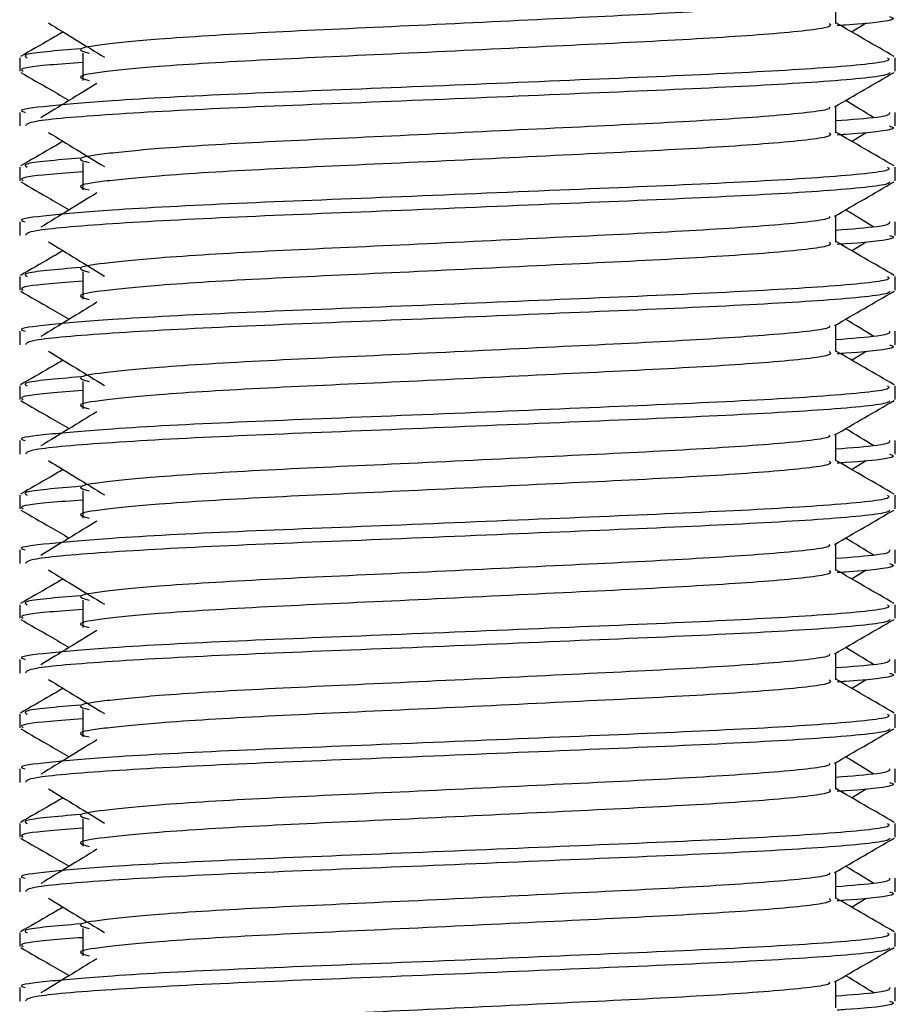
# Model space of a CAD drawing. Header units: millimetres. Extents: x 0 to 420, y 0 to 297.
# Tile 39 of 64: x 282.88 to 285.17, y 156.76 to 159.34. Entities that reach past the tile are written whole.
import ezdxf

# ---------------------------------------------------------------- set-up
doc = ezdxf.new("R2010")
doc.units = ezdxf.units.MM

msp = doc.modelspace()

# ---------------------------------------------------------------- linework, layer by layer
at = {"color": 7, "linetype": 'Continuous', "lineweight": 25}
for p, q in [((285.0165, 159.3259), (285.0165, 159.3956)), ((285.0578, 159.3035), (285.096, 159.3269)), ((282.883, 159.2361), (282.883, 159.2005)), ((283.0477, 159.248), (283.0477, 159.1765)), ((285.1713, 159.2005), (285.1713, 159.2361)), ((285.0165, 159.0398), (285.0165, 159.1096)), ((282.883, 159.0932), (282.883, 159.0575)), ((285.1713, 159.0575), (285.1713, 159.0932)), ((285.0578, 159.0174), (285.096, 159.0409)), ((282.883, 158.9501), (282.883, 158.9144)), ((283.0477, 158.9619), (283.0477, 158.8904)), ((285.1713, 158.9144), (285.1713, 158.9501)), ((285.0165, 158.7538), (285.0165, 158.8235)), ((282.883, 158.8071), (282.883, 158.7715)), ((285.1713, 158.7715), (285.1713, 158.8071)), ((285.0578, 158.7314), (285.096, 158.7548)), ((282.883, 158.6641), (282.883, 158.6284)), ((283.0477, 158.6759), (283.0477, 158.6044)), ((285.1713, 158.6284), (285.1713, 158.6641)), ((285.0165, 158.4677), (285.0165, 158.5375)), ((282.883, 158.5211), (282.883, 158.4854)), ((285.1713, 158.4854), (285.1713, 158.5211)), ((285.0578, 158.4453), (285.096, 158.4688)), ((282.883, 158.378), (282.883, 158.3424)), ((283.0477, 158.3898), (283.0477, 158.3183)), ((285.1713, 158.3424), (285.1713, 158.378)), ((285.0165, 158.1817), (285.0165, 158.2514)), ((282.883, 158.235), (282.883, 158.1994)), ((285.1713, 158.1994), (285.1713, 158.235)), ((285.0578, 158.1593), (285.096, 158.1827)), ((283.0477, 158.1038), (283.0477, 158.0323)), ((282.883, 158.092), (282.883, 158.0563)), ((285.1713, 158.0563), (285.1713, 158.092)), ((285.0165, 157.8956), (285.0165, 157.9654)), ((282.883, 157.949), (282.883, 157.9133)), ((285.1713, 157.9133), (285.1713, 157.949)), ((285.0578, 157.8732), (285.096, 157.8967)), ((283.0477, 157.8178), (283.0477, 157.7463)), ((282.883, 157.8059), (282.883, 157.7703)), ((285.1713, 157.7703), (285.1713, 157.8059)), ((282.883, 157.663), (282.883, 157.6273)), ((285.0165, 157.6096), (285.0165, 157.6793)), ((285.1713, 157.6273), (285.1713, 157.663)), ((285.0578, 157.5872), (285.096, 157.6107)), ((283.0477, 157.5317), (283.0477, 157.4602)), ((282.883, 157.5199), (282.883, 157.4842)), ((285.1713, 157.4842), (285.1713, 157.5199)), ((282.883, 157.3769), (282.883, 157.3413)), ((285.0165, 157.3236), (285.0165, 157.3933)), ((285.1713, 157.3413), (285.1713, 157.3769)), ((285.0578, 157.3012), (285.096, 157.3246)), ((283.0477, 157.2457), (283.0477, 157.1742)), ((282.883, 157.2338), (282.883, 157.1982)), ((285.1713, 157.1982), (285.1713, 157.2338)), ((282.883, 157.0909), (282.883, 157.0552)), ((285.0165, 157.0375), (285.0165, 157.1073)), ((285.1713, 157.0552), (285.1713, 157.0909)), ((285.0578, 157.0151), (285.096, 157.0386)), ((282.883, 156.9478), (282.883, 156.9121)), ((283.0477, 156.9596), (283.0477, 156.8881)), ((285.1713, 156.9121), (285.1713, 156.9478)), ((285.0165, 156.7515), (285.0165, 156.8212)), ((282.883, 156.8048), (282.883, 156.7692)), ((285.1713, 156.7692), (285.1713, 156.8048))]:
    msp.add_line(p, q, dxfattribs=at)
for points, knots in [([(284.999, 159.3936), (285.0001, 159.392), (285.0054, 159.3848), (284.8707, 159.3701), (284.6121, 159.3534), (284.2604, 159.3367), (283.8786, 159.3179), (283.517, 159.302), (283.2498, 159.2858), (283.0958, 159.2703), (283.0239, 159.2589), (283.0519, 159.2511), (283.0644, 159.2477)], [0, 0, 0, 0, 0.035107, 0.156135, 0.273953, 0.391653, 0.512699, 0.629093, 0.748412, 0.840135, 0.92875, 1, 1, 1, 1]), ([(285.1565, 159.3436), (285.1607, 159.3422), (285.1821, 159.3354), (285.127, 159.3268), (285.0271, 159.3204), (285.0196, 159.32)], [0, 0, 0, 0, 0.18373, 0.938556, 1, 1, 1, 1]), ([(282.9966, 159.3035), (282.9853, 159.2969), (282.9482, 159.2754), (282.911, 159.254), (282.8852, 159.239)], [0, 0, 0, 0, 0.303338, 1, 1, 1, 1]), ([(282.9583, 159.3269), (282.9827, 159.312), (283.0314, 159.2821), (283.0801, 159.2523), (283.1044, 159.2373)], [0, 0, 0, 0, 0.5000113, 1, 1, 1, 1]), ([(284.9994, 159.3256), (285.0025, 159.3229), (285.0119, 159.3146), (284.8727, 159.2986), (284.6116, 159.2819), (284.2606, 159.2652), (283.8786, 159.2464), (283.517, 159.2305), (283.2498, 159.2143), (283.0958, 159.1988), (283.0239, 159.1874), (283.0519, 159.1796), (283.0644, 159.1762)], [0, 0, 0, 0, 0.059132, 0.177163, 0.292064, 0.406849, 0.524898, 0.638409, 0.754774, 0.844226, 0.930647, 1, 1, 1, 1]), ([(285.1692, 159.239), (285.1433, 159.254), (285.0924, 159.2834), (285.0415, 159.3129), (285.0165, 159.3273)], [0, 0, 0, 0, 0.5083681, 1, 1, 1, 1]), ([(283.0413, 159.2596), (282.9794, 159.2543), (282.8843, 159.2462), (282.898, 159.2387), (282.9028, 159.2361)], [0, 0, 0, 0, 0.651043, 1, 1, 1, 1]), ([(285.1515, 159.2361), (285.1551, 159.2334), (285.1658, 159.2251), (285.0049, 159.2092), (284.703, 159.1925), (284.2971, 159.1758), (283.8552, 159.157), (283.4375, 159.1411), (283.127, 159.1249), (282.9531, 159.1094), (282.8736, 159.1), (282.8928, 159.0945), (282.8973, 159.0932)], [0, 0, 0, 0, 0.061077, 0.184512, 0.304677, 0.424721, 0.548174, 0.666888, 0.788581, 0.882129, 0.97251, 1, 1, 1, 1]), ([(283.0477, 159.2236), (283.0173, 159.2214), (282.9238, 159.2145), (282.8792, 159.2073), (282.89, 159.2018), (282.8925, 159.2005)], [0, 0, 0, 0, 0.270543, 0.831179, 1, 1, 1, 1]), ([(282.8857, 159.1976), (282.9116, 159.1826), (282.9538, 159.1582), (282.996, 159.1338), (283.0123, 159.1243)], [0, 0, 0, 0, 0.61317, 1, 1, 1, 1]), ([(285.1577, 159.1974), (285.1568, 159.1956), (285.1531, 159.1882), (285.0053, 159.1734), (284.7029, 159.1567), (284.2971, 159.1401), (283.8556, 159.1212), (283.436, 159.1054), (283.1057, 159.0877), (282.9067, 159.0708), (282.9004, 159.0614), (282.8978, 159.0575)], [0, 0, 0, 0, 0.039912, 0.166158, 0.289058, 0.411836, 0.5381, 0.659517, 0.783982, 0.909693, 1, 1, 1, 1]), ([(285.0134, 159.1078), (285.0393, 159.1227), (285.091, 159.1527), (285.1427, 159.1826), (285.1686, 159.1976)], [0, 0, 0, 0, 0.4999356, 1, 1, 1, 1]), ([(283.0847, 159.1687), (283.0603, 159.1537), (283.0115, 159.1239), (282.9629, 159.094), (282.9385, 159.0791)], [0, 0, 0, 0, 0.49999, 1, 1, 1, 1]), ([(285.1158, 159.0791), (285.0915, 159.094), (285.0669, 159.1091), (285.0423, 159.1242), (285.042, 159.1243)], [0, 0, 0, 0, 0.989832, 1, 1, 1, 1]), ([(284.999, 159.1075), (285.0001, 159.1059), (285.0054, 159.0987), (284.8707, 159.084), (284.6121, 159.0674), (284.2604, 159.0507), (283.8786, 159.0318), (283.517, 159.016), (283.2498, 158.9998), (283.0958, 158.9842), (283.0239, 158.9728), (283.0519, 158.9651), (283.0644, 158.9617)], [0, 0, 0, 0, 0.035107, 0.156135, 0.273953, 0.391653, 0.512699, 0.629093, 0.748412, 0.840135, 0.92875, 1, 1, 1, 1]), ([(285.157, 159.0932), (285.1577, 159.0889), (285.1588, 159.0817), (285.0578, 159.0738), (285.0165, 159.0706)], [0, 0, 0, 0, 0.590683, 1, 1, 1, 1]), ([(285.1565, 159.0575), (285.1607, 159.0562), (285.1821, 159.0493), (285.127, 159.0408), (285.0271, 159.0344), (285.0196, 159.0339)], [0, 0, 0, 0, 0.18373, 0.938556, 1, 1, 1, 1]), ([(282.9583, 159.0409), (282.9827, 159.0259), (283.0314, 158.9961), (283.0801, 158.9662), (283.1044, 158.9513)], [0, 0, 0, 0, 0.500011, 1, 1, 1, 1]), ([(284.9994, 159.0396), (285.0025, 159.0368), (285.0119, 159.0285), (284.8727, 159.0125), (284.6116, 158.9958), (284.2606, 158.9792), (283.8786, 158.9603), (283.517, 158.9445), (283.2498, 158.9283), (283.0958, 158.9127), (283.0239, 158.9013), (283.0519, 158.8936), (283.0644, 158.8902)], [0, 0, 0, 0, 0.059132, 0.177163, 0.292064, 0.406849, 0.524898, 0.638409, 0.754774, 0.844226, 0.930647, 1, 1, 1, 1]), ([(285.1692, 158.953), (285.1433, 158.9679), (285.0924, 158.9974), (285.0415, 159.0268), (285.0165, 159.0413)], [0, 0, 0, 0, 0.508368, 1, 1, 1, 1]), ([(282.9966, 159.0174), (282.9853, 159.0109), (282.9482, 158.9894), (282.911, 158.9679), (282.8852, 158.953)], [0, 0, 0, 0, 0.303338, 1, 1, 1, 1]), ([(283.0413, 158.9735), (282.9794, 158.9683), (282.8843, 158.9602), (282.898, 158.9527), (282.9028, 158.9501)], [0, 0, 0, 0, 0.651043, 1, 1, 1, 1]), ([(285.1515, 158.9501), (285.1551, 158.9474), (285.1658, 158.9391), (285.0049, 158.9231), (284.703, 158.9065), (284.2971, 158.8898), (283.8552, 158.8709), (283.4375, 158.8551), (283.127, 158.8389), (282.9531, 158.8233), (282.8736, 158.814), (282.8928, 158.8084), (282.8973, 158.8071)], [0, 0, 0, 0, 0.061077, 0.184512, 0.304677, 0.424721, 0.548174, 0.666888, 0.788581, 0.882129, 0.97251, 1, 1, 1, 1]), ([(283.0477, 158.9375), (283.0173, 158.9353), (282.9238, 158.9285), (282.8792, 158.9212), (282.89, 158.9157), (282.8925, 158.9144)], [0, 0, 0, 0, 0.270543, 0.831179, 1, 1, 1, 1]), ([(282.8857, 158.9116), (282.9116, 158.8966), (282.9538, 158.8722), (282.996, 158.8477), (283.0123, 158.8383)], [0, 0, 0, 0, 0.61317, 1, 1, 1, 1]), ([(285.1577, 158.9114), (285.1568, 158.9096), (285.1531, 158.9022), (285.0053, 158.8874), (284.7029, 158.8707), (284.2971, 158.8541), (283.8556, 158.8352), (283.436, 158.8194), (283.1057, 158.8017), (282.9067, 158.7848), (282.9004, 158.7754), (282.8978, 158.7715)], [0, 0, 0, 0, 0.0399117, 0.1661575, 0.2890582, 0.4118359, 0.5381002, 0.6595169, 0.7839817, 0.9096926, 1, 1, 1, 1]), ([(285.0134, 158.8217), (285.0393, 158.8367), (285.091, 158.8666), (285.1427, 158.8966), (285.1686, 158.9116)], [0, 0, 0, 0, 0.499936, 1, 1, 1, 1]), ([(283.0847, 158.8826), (283.0603, 158.8677), (283.0115, 158.8378), (282.9629, 158.808), (282.9385, 158.793)], [0, 0, 0, 0, 0.49999, 1, 1, 1, 1]), ([(284.999, 158.8215), (285.0001, 158.8199), (285.0054, 158.8127), (284.8707, 158.798), (284.6121, 158.7813), (284.2604, 158.7647), (283.8786, 158.7458), (283.517, 158.73), (283.2498, 158.7137), (283.0958, 158.6982), (283.0239, 158.6868), (283.0519, 158.6791), (283.0644, 158.6756)], [0, 0, 0, 0, 0.035107, 0.156135, 0.273953, 0.391653, 0.512699, 0.629093, 0.748412, 0.840135, 0.92875, 1, 1, 1, 1]), ([(285.1158, 158.793), (285.0915, 158.808), (285.0669, 158.8231), (285.0423, 158.8381), (285.042, 158.8383)], [0, 0, 0, 0, 0.989832, 1, 1, 1, 1]), ([(285.157, 158.8071), (285.1577, 158.8029), (285.1588, 158.7956), (285.0578, 158.7878), (285.0165, 158.7845)], [0, 0, 0, 0, 0.590683, 1, 1, 1, 1]), ([(285.1565, 158.7715), (285.1607, 158.7701), (285.1821, 158.7633), (285.127, 158.7547), (285.0271, 158.7483), (285.0196, 158.7479)], [0, 0, 0, 0, 0.18373, 0.938556, 1, 1, 1, 1]), ([(282.9583, 158.7548), (282.9827, 158.7399), (283.0314, 158.71), (283.0801, 158.6802), (283.1044, 158.6652)], [0, 0, 0, 0, 0.5000113, 1, 1, 1, 1]), ([(284.9994, 158.7536), (285.0025, 158.7508), (285.0119, 158.7425), (284.8727, 158.7265), (284.6116, 158.7098), (284.2606, 158.6932), (283.8786, 158.6743), (283.517, 158.6584), (283.2498, 158.6422), (283.0958, 158.6267), (283.0239, 158.6153), (283.0519, 158.6076), (283.0644, 158.6041)], [0, 0, 0, 0, 0.059132, 0.177163, 0.292064, 0.406849, 0.524898, 0.638409, 0.754774, 0.844226, 0.930647, 1, 1, 1, 1]), ([(285.1692, 158.6669), (285.1433, 158.6819), (285.0924, 158.7113), (285.0415, 158.7408), (285.0165, 158.7553)], [0, 0, 0, 0, 0.5083681, 1, 1, 1, 1]), ([(282.9966, 158.7314), (282.9853, 158.7249), (282.9482, 158.7034), (282.911, 158.6819), (282.8852, 158.6669)], [0, 0, 0, 0, 0.303338, 1, 1, 1, 1]), ([(283.0413, 158.6875), (282.9794, 158.6822), (282.8843, 158.6741), (282.898, 158.6667), (282.9028, 158.6641)], [0, 0, 0, 0, 0.651043, 1, 1, 1, 1]), ([(285.1515, 158.6641), (285.1551, 158.6613), (285.1658, 158.653), (285.0049, 158.6371), (284.703, 158.6204), (284.2971, 158.6038), (283.8552, 158.5849), (283.4375, 158.5691), (283.127, 158.5528), (282.9531, 158.5373), (282.8736, 158.5279), (282.8928, 158.5224), (282.8973, 158.5211)], [0, 0, 0, 0, 0.0610772, 0.1845123, 0.3046768, 0.4247211, 0.5481742, 0.6668878, 0.7885815, 0.8821287, 0.9725098, 1, 1, 1, 1]), ([(283.0477, 158.6515), (283.0173, 158.6493), (282.9238, 158.6424), (282.8792, 158.6352), (282.89, 158.6297), (282.8925, 158.6284)], [0, 0, 0, 0, 0.270543, 0.831179, 1, 1, 1, 1]), ([(282.8857, 158.6255), (282.9116, 158.6105), (282.9538, 158.5861), (282.996, 158.5617), (283.0123, 158.5522)], [0, 0, 0, 0, 0.61317, 1, 1, 1, 1]), ([(285.1577, 158.6253), (285.1568, 158.6235), (285.1531, 158.6162), (285.0053, 158.6013), (284.7029, 158.5847), (284.2971, 158.568), (283.8556, 158.5491), (283.436, 158.5333), (283.1057, 158.5156), (282.9067, 158.4987), (282.9004, 158.4893), (282.8978, 158.4854)], [0, 0, 0, 0, 0.039912, 0.166158, 0.289058, 0.411836, 0.5381, 0.659517, 0.783982, 0.909693, 1, 1, 1, 1]), ([(285.0134, 158.5357), (285.0393, 158.5506), (285.091, 158.5806), (285.1427, 158.6105), (285.1686, 158.6255)], [0, 0, 0, 0, 0.499936, 1, 1, 1, 1]), ([(283.0847, 158.5966), (283.0603, 158.5816), (283.0115, 158.5518), (282.9629, 158.5219), (282.9385, 158.507)], [0, 0, 0, 0, 0.49999, 1, 1, 1, 1]), ([(284.999, 158.5355), (285.0001, 158.5338), (285.0054, 158.5267), (284.8707, 158.5119), (284.6121, 158.4953), (284.2604, 158.4786), (283.8786, 158.4597), (283.517, 158.4439), (283.2498, 158.4277), (283.0958, 158.4122), (283.0239, 158.4007), (283.0519, 158.393), (283.0644, 158.3896)], [0, 0, 0, 0, 0.035107, 0.156135, 0.273953, 0.391653, 0.512699, 0.629093, 0.748412, 0.840135, 0.92875, 1, 1, 1, 1]), ([(285.1158, 158.507), (285.0915, 158.5219), (285.0669, 158.537), (285.0423, 158.5521), (285.042, 158.5522)], [0, 0, 0, 0, 0.989832, 1, 1, 1, 1]), ([(285.157, 158.5211), (285.1577, 158.5168), (285.1588, 158.5096), (285.0578, 158.5017), (285.0165, 158.4985)], [0, 0, 0, 0, 0.590683, 1, 1, 1, 1]), ([(285.1565, 158.4854), (285.1607, 158.4841), (285.1821, 158.4772), (285.127, 158.4687), (285.0271, 158.4623), (285.0196, 158.4618)], [0, 0, 0, 0, 0.18373, 0.938556, 1, 1, 1, 1]), ([(282.9583, 158.4688), (282.9827, 158.4539), (283.0314, 158.424), (283.0801, 158.3941), (283.1044, 158.3792)], [0, 0, 0, 0, 0.500011, 1, 1, 1, 1]), ([(284.9994, 158.4675), (285.0025, 158.4647), (285.0119, 158.4564), (284.8727, 158.4404), (284.6116, 158.4238), (284.2606, 158.4071), (283.8786, 158.3882), (283.517, 158.3724), (283.2498, 158.3562), (283.0958, 158.3406), (283.0239, 158.3292), (283.0519, 158.3215), (283.0644, 158.3181)], [0, 0, 0, 0, 0.059132, 0.177163, 0.292064, 0.406849, 0.524898, 0.638409, 0.754774, 0.844226, 0.930647, 1, 1, 1, 1]), ([(285.1692, 158.3809), (285.1433, 158.3958), (285.0924, 158.4253), (285.0415, 158.4547), (285.0165, 158.4692)], [0, 0, 0, 0, 0.5083681, 1, 1, 1, 1]), ([(282.9966, 158.4453), (282.9853, 158.4388), (282.9482, 158.4173), (282.911, 158.3958), (282.8852, 158.3809)], [0, 0, 0, 0, 0.303338, 1, 1, 1, 1]), ([(285.1515, 158.378), (285.1551, 158.3753), (285.1658, 158.367), (285.0049, 158.3511), (284.703, 158.3344), (284.2971, 158.3177), (283.8552, 158.2988), (283.4375, 158.283), (283.127, 158.2668), (282.9531, 158.2512), (282.8736, 158.2419), (282.8928, 158.2363), (282.8973, 158.235)], [0, 0, 0, 0, 0.061077, 0.184512, 0.304677, 0.424721, 0.548174, 0.666888, 0.788581, 0.882129, 0.97251, 1, 1, 1, 1]), ([(283.0413, 158.4015), (282.9794, 158.3962), (282.8843, 158.3881), (282.898, 158.3806), (282.9028, 158.378)], [0, 0, 0, 0, 0.651043, 1, 1, 1, 1]), ([(283.0477, 158.3655), (283.0173, 158.3632), (282.9238, 158.3564), (282.8792, 158.3491), (282.89, 158.3436), (282.8925, 158.3424)], [0, 0, 0, 0, 0.270543, 0.831179, 1, 1, 1, 1]), ([(282.8857, 158.3395), (282.9116, 158.3245), (282.9538, 158.3001), (282.996, 158.2757), (283.0123, 158.2662)], [0, 0, 0, 0, 0.61317, 1, 1, 1, 1]), ([(285.1577, 158.3393), (285.1568, 158.3375), (285.1531, 158.3301), (285.0053, 158.3153), (284.7029, 158.2986), (284.2971, 158.282), (283.8556, 158.2631), (283.436, 158.2473), (283.1057, 158.2296), (282.9067, 158.2127), (282.9004, 158.2033), (282.8978, 158.1994)], [0, 0, 0, 0, 0.039912, 0.166158, 0.289058, 0.411836, 0.5381, 0.659517, 0.783982, 0.909693, 1, 1, 1, 1]), ([(285.0134, 158.2496), (285.0393, 158.2646), (285.091, 158.2946), (285.1427, 158.3245), (285.1686, 158.3395)], [0, 0, 0, 0, 0.499936, 1, 1, 1, 1]), ([(283.0847, 158.3105), (283.0603, 158.2956), (283.0115, 158.2657), (282.9629, 158.2359), (282.9385, 158.221)], [0, 0, 0, 0, 0.49999, 1, 1, 1, 1]), ([(284.999, 158.2494), (285.0001, 158.2478), (285.0054, 158.2406), (284.8707, 158.2259), (284.6121, 158.2092), (284.2604, 158.1926), (283.8786, 158.1737), (283.517, 158.1579), (283.2498, 158.1416), (283.0958, 158.1261), (283.0239, 158.1147), (283.0519, 158.107), (283.0644, 158.1035)], [0, 0, 0, 0, 0.035107, 0.156135, 0.273953, 0.391653, 0.512699, 0.629093, 0.748412, 0.840135, 0.92875, 1, 1, 1, 1]), ([(285.1158, 158.221), (285.0915, 158.2359), (285.0669, 158.251), (285.0423, 158.2661), (285.042, 158.2662)], [0, 0, 0, 0, 0.989832, 1, 1, 1, 1]), ([(285.157, 158.235), (285.1577, 158.2308), (285.1588, 158.2235), (285.0578, 158.2157), (285.0165, 158.2125)], [0, 0, 0, 0, 0.590683, 1, 1, 1, 1]), ([(285.1565, 158.1994), (285.1607, 158.198), (285.1821, 158.1912), (285.127, 158.1827), (285.0271, 158.1763), (285.0196, 158.1758)], [0, 0, 0, 0, 0.18373, 0.938556, 1, 1, 1, 1]), ([(282.9583, 158.1827), (282.9827, 158.1678), (283.0314, 158.1379), (283.0801, 158.1081), (283.1044, 158.0932)], [0, 0, 0, 0, 0.500011, 1, 1, 1, 1]), ([(284.9994, 158.1815), (285.0025, 158.1787), (285.0119, 158.1704), (284.8727, 158.1544), (284.6116, 158.1377), (284.2606, 158.1211), (283.8786, 158.1022), (283.517, 158.0864), (283.2498, 158.0701), (283.0958, 158.0546), (283.0239, 158.0432), (283.0519, 158.0355), (283.0644, 158.032)], [0, 0, 0, 0, 0.059132, 0.177163, 0.292064, 0.406849, 0.524898, 0.638409, 0.754774, 0.844226, 0.930647, 1, 1, 1, 1]), ([(285.1692, 158.0948), (285.1433, 158.1098), (285.0924, 158.1392), (285.0415, 158.1687), (285.0165, 158.1832)], [0, 0, 0, 0, 0.508368, 1, 1, 1, 1]), ([(282.9966, 158.1593), (282.9853, 158.1528), (282.9482, 158.1313), (282.911, 158.1098), (282.8852, 158.0948)], [0, 0, 0, 0, 0.303338, 1, 1, 1, 1]), ([(283.0413, 158.1154), (282.9794, 158.1101), (282.8843, 158.102), (282.898, 158.0946), (282.9028, 158.092)], [0, 0, 0, 0, 0.651043, 1, 1, 1, 1]), ([(285.1515, 158.092), (285.1551, 158.0892), (285.1658, 158.081), (285.0049, 158.065), (284.703, 158.0483), (284.2971, 158.0317), (283.8552, 158.0128), (283.4375, 157.997), (283.127, 157.9807), (282.9531, 157.9652), (282.8736, 157.9558), (282.8928, 157.9503), (282.8973, 157.949)], [0, 0, 0, 0, 0.061077, 0.184512, 0.304677, 0.424721, 0.548174, 0.666888, 0.788581, 0.882129, 0.97251, 1, 1, 1, 1]), ([(283.0477, 158.0794), (283.0173, 158.0772), (282.9238, 158.0704), (282.8792, 158.0631), (282.89, 158.0576), (282.8925, 158.0563)], [0, 0, 0, 0, 0.2705432, 0.831179, 1, 1, 1, 1]), ([(282.8857, 158.0534), (282.9116, 158.0385), (282.9538, 158.014), (282.996, 157.9896), (283.0123, 157.9802)], [0, 0, 0, 0, 0.61317, 1, 1, 1, 1]), ([(285.1577, 158.0532), (285.1568, 158.0515), (285.1531, 158.0441), (285.0053, 158.0293), (284.7029, 158.0126), (284.2971, 157.9959), (283.8556, 157.977), (283.436, 157.9612), (283.1057, 157.9435), (282.9067, 157.9266), (282.9004, 157.9173), (282.8978, 157.9133)], [0, 0, 0, 0, 0.039912, 0.166158, 0.289058, 0.411836, 0.5381, 0.659517, 0.783982, 0.909693, 1, 1, 1, 1]), ([(285.0134, 157.9636), (285.0393, 157.9786), (285.091, 158.0085), (285.1427, 158.0385), (285.1686, 158.0534)], [0, 0, 0, 0, 0.499936, 1, 1, 1, 1]), ([(283.0847, 158.0245), (283.0603, 158.0096), (283.0115, 157.9797), (282.9629, 157.9498), (282.9385, 157.9349)], [0, 0, 0, 0, 0.49999, 1, 1, 1, 1]), ([(285.1158, 157.9349), (285.0915, 157.9498), (285.0669, 157.9649), (285.0423, 157.98), (285.042, 157.9802)], [0, 0, 0, 0, 0.989832, 1, 1, 1, 1]), ([(284.999, 157.9634), (285.0001, 157.9618), (285.0054, 157.9546), (284.8707, 157.9398), (284.6121, 157.9232), (284.2604, 157.9065), (283.8786, 157.8877), (283.517, 157.8718), (283.2498, 157.8556), (283.0958, 157.8401), (283.0239, 157.8286), (283.0519, 157.8209), (283.0644, 157.8175)], [0, 0, 0, 0, 0.035107, 0.156135, 0.273953, 0.391653, 0.512699, 0.629093, 0.748412, 0.840135, 0.92875, 1, 1, 1, 1]), ([(285.157, 157.949), (285.1577, 157.9447), (285.1588, 157.9375), (285.0578, 157.9296), (285.0165, 157.9264)], [0, 0, 0, 0, 0.590683, 1, 1, 1, 1]), ([(285.1565, 157.9133), (285.1607, 157.912), (285.1821, 157.9052), (285.127, 157.8966), (285.0271, 157.8902), (285.0196, 157.8897)], [0, 0, 0, 0, 0.18373, 0.938556, 1, 1, 1, 1]), ([(282.9583, 157.8967), (282.9827, 157.8818), (283.0314, 157.8519), (283.0801, 157.822), (283.1044, 157.8071)], [0, 0, 0, 0, 0.5000113, 1, 1, 1, 1]), ([(284.9994, 157.8954), (285.0025, 157.8927), (285.0119, 157.8843), (284.8727, 157.8684), (284.6116, 157.8517), (284.2606, 157.835), (283.8786, 157.8161), (283.517, 157.8003), (283.2498, 157.7841), (283.0958, 157.7686), (283.0239, 157.7571), (283.0519, 157.7494), (283.0644, 157.746)], [0, 0, 0, 0, 0.059132, 0.177163, 0.292064, 0.406849, 0.524898, 0.638409, 0.754774, 0.844226, 0.930647, 1, 1, 1, 1]), ([(285.1692, 157.8088), (285.1433, 157.8238), (285.0924, 157.8532), (285.0415, 157.8827), (285.0165, 157.8971)], [0, 0, 0, 0, 0.508368, 1, 1, 1, 1]), ([(282.9966, 157.8732), (282.9853, 157.8667), (282.9482, 157.8452), (282.911, 157.8238), (282.8852, 157.8088)], [0, 0, 0, 0, 0.303338, 1, 1, 1, 1]), ([(283.0413, 157.8294), (282.9794, 157.8241), (282.8843, 157.816), (282.898, 157.8085), (282.9028, 157.8059)], [0, 0, 0, 0, 0.651043, 1, 1, 1, 1]), ([(285.1515, 157.8059), (285.1551, 157.8032), (285.1658, 157.7949), (285.0049, 157.779), (284.703, 157.7623), (284.2971, 157.7456), (283.8552, 157.7268), (283.4375, 157.7109), (283.127, 157.6947), (282.9531, 157.6792), (282.8736, 157.6698), (282.8928, 157.6642), (282.8973, 157.663)], [0, 0, 0, 0, 0.061077, 0.184512, 0.304677, 0.424721, 0.548174, 0.666888, 0.788581, 0.882129, 0.97251, 1, 1, 1, 1]), ([(283.0477, 157.7934), (283.0173, 157.7912), (282.9238, 157.7843), (282.8792, 157.7771), (282.89, 157.7715), (282.8925, 157.7703)], [0, 0, 0, 0, 0.270543, 0.831179, 1, 1, 1, 1]), ([(282.8857, 157.7674), (282.9116, 157.7524), (282.9538, 157.728), (282.996, 157.7036), (283.0123, 157.6941)], [0, 0, 0, 0, 0.61317, 1, 1, 1, 1]), ([(285.1577, 157.7672), (285.1568, 157.7654), (285.1531, 157.758), (285.0053, 157.7432), (284.7029, 157.7265), (284.2971, 157.7099), (283.8556, 157.691), (283.436, 157.6752), (283.1057, 157.6575), (282.9067, 157.6406), (282.9004, 157.6312), (282.8978, 157.6273)], [0, 0, 0, 0, 0.039912, 0.166158, 0.289058, 0.411836, 0.5381, 0.659517, 0.783982, 0.909693, 1, 1, 1, 1]), ([(285.0134, 157.6775), (285.0393, 157.6925), (285.091, 157.7225), (285.1427, 157.7524), (285.1686, 157.7674)], [0, 0, 0, 0, 0.499936, 1, 1, 1, 1]), ([(283.0847, 157.7384), (283.0603, 157.7235), (283.0115, 157.6937), (282.9629, 157.6638), (282.9385, 157.6489)], [0, 0, 0, 0, 0.49999, 1, 1, 1, 1]), ([(285.1158, 157.6489), (285.0915, 157.6638), (285.0669, 157.6789), (285.0423, 157.694), (285.042, 157.6941)], [0, 0, 0, 0, 0.989832, 1, 1, 1, 1]), ([(284.999, 157.6773), (285.0001, 157.6757), (285.0054, 157.6685), (284.8707, 157.6538), (284.6121, 157.6371), (284.2604, 157.6205), (283.8786, 157.6016), (283.517, 157.5858), (283.2498, 157.5696), (283.0958, 157.554), (283.0239, 157.5426), (283.0519, 157.5349), (283.0644, 157.5315)], [0, 0, 0, 0, 0.035107, 0.156135, 0.273953, 0.391653, 0.512699, 0.629093, 0.748412, 0.840135, 0.92875, 1, 1, 1, 1]), ([(285.157, 157.663), (285.1577, 157.6587), (285.1588, 157.6515), (285.0578, 157.6436), (285.0165, 157.6404)], [0, 0, 0, 0, 0.590683, 1, 1, 1, 1]), ([(282.9583, 157.6107), (282.9827, 157.5957), (283.0314, 157.5659), (283.0801, 157.536), (283.1044, 157.5211)], [0, 0, 0, 0, 0.500011, 1, 1, 1, 1]), ([(284.9994, 157.6094), (285.0025, 157.6066), (285.0119, 157.5983), (284.8727, 157.5823), (284.6116, 157.5656), (284.2606, 157.549), (283.8786, 157.5301), (283.517, 157.5143), (283.2498, 157.498), (283.0958, 157.4825), (283.0239, 157.4711), (283.0519, 157.4634), (283.0644, 157.46)], [0, 0, 0, 0, 0.059132, 0.177163, 0.292064, 0.406849, 0.524898, 0.638409, 0.754774, 0.844226, 0.930647, 1, 1, 1, 1]), ([(285.1692, 157.5227), (285.1433, 157.5377), (285.0924, 157.5672), (285.0415, 157.5966), (285.0165, 157.6111)], [0, 0, 0, 0, 0.508368, 1, 1, 1, 1]), ([(285.1565, 157.6273), (285.1607, 157.626), (285.1821, 157.6191), (285.127, 157.6106), (285.0271, 157.6042), (285.0196, 157.6037)], [0, 0, 0, 0, 0.18373, 0.938556, 1, 1, 1, 1]), ([(282.9966, 157.5872), (282.9853, 157.5807), (282.9482, 157.5592), (282.911, 157.5377), (282.8852, 157.5227)], [0, 0, 0, 0, 0.3033381, 1, 1, 1, 1]), ([(283.0413, 157.5433), (282.9794, 157.5381), (282.8843, 157.53), (282.898, 157.5225), (282.9028, 157.5199)], [0, 0, 0, 0, 0.651043, 1, 1, 1, 1]), ([(285.1515, 157.5199), (285.1551, 157.5172), (285.1658, 157.5089), (285.0049, 157.4929), (284.703, 157.4762), (284.2971, 157.4596), (283.8552, 157.4407), (283.4375, 157.4249), (283.127, 157.4087), (282.9531, 157.3931), (282.8736, 157.3838), (282.8928, 157.3782), (282.8973, 157.3769)], [0, 0, 0, 0, 0.061077, 0.184512, 0.304677, 0.424721, 0.548174, 0.666888, 0.788581, 0.882129, 0.97251, 1, 1, 1, 1]), ([(283.0477, 157.5073), (283.0173, 157.5051), (282.9238, 157.4983), (282.8792, 157.491), (282.89, 157.4855), (282.8925, 157.4842)], [0, 0, 0, 0, 0.270543, 0.831179, 1, 1, 1, 1]), ([(282.8857, 157.4813), (282.9116, 157.4664), (282.9538, 157.442), (282.996, 157.4175), (283.0123, 157.4081)], [0, 0, 0, 0, 0.61317, 1, 1, 1, 1]), ([(285.1577, 157.4812), (285.1568, 157.4794), (285.1531, 157.472), (285.0053, 157.4572), (284.7029, 157.4405), (284.2971, 157.4238), (283.8556, 157.405), (283.436, 157.3891), (283.1057, 157.3714), (282.9067, 157.3546), (282.9004, 157.3452), (282.8978, 157.3413)], [0, 0, 0, 0, 0.039912, 0.166158, 0.289058, 0.411836, 0.5381, 0.659517, 0.783982, 0.909693, 1, 1, 1, 1]), ([(285.0134, 157.3915), (285.0393, 157.4065), (285.091, 157.4364), (285.1427, 157.4664), (285.1686, 157.4813)], [0, 0, 0, 0, 0.499936, 1, 1, 1, 1]), ([(283.0847, 157.4524), (283.0603, 157.4375), (283.0115, 157.4076), (282.9629, 157.3778), (282.9385, 157.3628)], [0, 0, 0, 0, 0.49999, 1, 1, 1, 1]), ([(285.1158, 157.3628), (285.0915, 157.3778), (285.0669, 157.3928), (285.0423, 157.4079), (285.042, 157.4081)], [0, 0, 0, 0, 0.989832, 1, 1, 1, 1]), ([(284.999, 157.3913), (285.0001, 157.3897), (285.0054, 157.3825), (284.8707, 157.3678), (284.6121, 157.3511), (284.2604, 157.3345), (283.8786, 157.3156), (283.517, 157.2997), (283.2498, 157.2835), (283.0958, 157.268), (283.0239, 157.2566), (283.0519, 157.2488), (283.0644, 157.2454)], [0, 0, 0, 0, 0.035107, 0.156135, 0.273953, 0.391653, 0.512699, 0.629093, 0.748412, 0.840135, 0.92875, 1, 1, 1, 1]), ([(285.157, 157.3769), (285.1577, 157.3726), (285.1588, 157.3654), (285.0578, 157.3576), (285.0165, 157.3543)], [0, 0, 0, 0, 0.590683, 1, 1, 1, 1]), ([(282.9583, 157.3246), (282.9827, 157.3097), (283.0314, 157.2798), (283.0801, 157.25), (283.1044, 157.235)], [0, 0, 0, 0, 0.500011, 1, 1, 1, 1]), ([(284.9994, 157.3233), (285.0025, 157.3206), (285.0119, 157.3123), (284.8727, 157.2963), (284.6116, 157.2796), (284.2606, 157.2629), (283.8786, 157.2441), (283.517, 157.2282), (283.2498, 157.212), (283.0958, 157.1965), (283.0239, 157.1851), (283.0519, 157.1774), (283.0644, 157.1739)], [0, 0, 0, 0, 0.059132, 0.177163, 0.292064, 0.406849, 0.524898, 0.638409, 0.754774, 0.844226, 0.930647, 1, 1, 1, 1]), ([(285.1692, 157.2367), (285.1433, 157.2517), (285.0924, 157.2811), (285.0415, 157.3106), (285.0165, 157.325)], [0, 0, 0, 0, 0.508368, 1, 1, 1, 1]), ([(285.1565, 157.3413), (285.1607, 157.3399), (285.1821, 157.3331), (285.127, 157.3245), (285.0271, 157.3181), (285.0196, 157.3177)], [0, 0, 0, 0, 0.18373, 0.938556, 1, 1, 1, 1]), ([(282.9966, 157.3012), (282.9853, 157.2946), (282.9482, 157.2732), (282.911, 157.2517), (282.8852, 157.2367)], [0, 0, 0, 0, 0.3033381, 1, 1, 1, 1]), ([(283.0413, 157.2573), (282.9794, 157.252), (282.8843, 157.2439), (282.898, 157.2365), (282.9028, 157.2338)], [0, 0, 0, 0, 0.651043, 1, 1, 1, 1]), ([(285.1515, 157.2338), (285.1551, 157.2311), (285.1658, 157.2228), (285.0049, 157.2069), (284.703, 157.1902), (284.2971, 157.1736), (283.8552, 157.1547), (283.4375, 157.1388), (283.127, 157.1226), (282.9531, 157.1071), (282.8736, 157.0977), (282.8928, 157.0922), (282.8973, 157.0909)], [0, 0, 0, 0, 0.061077, 0.184512, 0.304677, 0.424721, 0.548174, 0.666888, 0.788581, 0.882129, 0.97251, 1, 1, 1, 1]), ([(283.0477, 157.2213), (283.0173, 157.2191), (282.9238, 157.2122), (282.8792, 157.205), (282.89, 157.1995), (282.8925, 157.1982)], [0, 0, 0, 0, 0.270543, 0.831179, 1, 1, 1, 1]), ([(282.8857, 157.1953), (282.9116, 157.1803), (282.9538, 157.1559), (282.996, 157.1315), (283.0123, 157.122)], [0, 0, 0, 0, 0.61317, 1, 1, 1, 1]), ([(285.1577, 157.1951), (285.1568, 157.1933), (285.1531, 157.186), (285.0053, 157.1711), (284.7029, 157.1544), (284.2971, 157.1378), (283.8556, 157.1189), (283.436, 157.1031), (283.1057, 157.0854), (282.9067, 157.0685), (282.9004, 157.0591), (282.8978, 157.0552)], [0, 0, 0, 0, 0.039912, 0.166158, 0.289058, 0.411836, 0.5381, 0.659517, 0.783982, 0.909693, 1, 1, 1, 1]), ([(285.0134, 157.1055), (285.0393, 157.1204), (285.091, 157.1504), (285.1427, 157.1803), (285.1686, 157.1953)], [0, 0, 0, 0, 0.4999356, 1, 1, 1, 1]), ([(283.0847, 157.1664), (283.0603, 157.1514), (283.0115, 157.1216), (282.9629, 157.0917), (282.9385, 157.0768)], [0, 0, 0, 0, 0.49999, 1, 1, 1, 1]), ([(285.1158, 157.0768), (285.0915, 157.0917), (285.0669, 157.1068), (285.0423, 157.1219), (285.042, 157.122)], [0, 0, 0, 0, 0.989832, 1, 1, 1, 1]), ([(284.999, 157.1052), (285.0001, 157.1036), (285.0054, 157.0964), (284.8707, 157.0817), (284.6121, 157.0651), (284.2604, 157.0484), (283.8786, 157.0295), (283.517, 157.0137), (283.2498, 156.9975), (283.0958, 156.9819), (283.0239, 156.9705), (283.0519, 156.9628), (283.0644, 156.9594)], [0, 0, 0, 0, 0.035107, 0.156135, 0.273953, 0.391653, 0.512699, 0.629093, 0.748412, 0.840135, 0.92875, 1, 1, 1, 1]), ([(285.157, 157.0909), (285.1577, 157.0866), (285.1588, 157.0794), (285.0578, 157.0715), (285.0165, 157.0683)], [0, 0, 0, 0, 0.590683, 1, 1, 1, 1]), ([(282.9583, 157.0386), (282.9827, 157.0236), (283.0314, 156.9938), (283.0801, 156.9639), (283.1044, 156.949)], [0, 0, 0, 0, 0.5000113, 1, 1, 1, 1]), ([(284.9994, 157.0373), (285.0025, 157.0345), (285.0119, 157.0262), (284.8727, 157.0102), (284.6116, 156.9935), (284.2606, 156.9769), (283.8786, 156.958), (283.517, 156.9422), (283.2498, 156.926), (283.0958, 156.9104), (283.0239, 156.899), (283.0519, 156.8913), (283.0644, 156.8879)], [0, 0, 0, 0, 0.059132, 0.177163, 0.292064, 0.406849, 0.524898, 0.638409, 0.754774, 0.844226, 0.930647, 1, 1, 1, 1]), ([(285.1692, 156.9507), (285.1433, 156.9656), (285.0924, 156.9951), (285.0415, 157.0245), (285.0165, 157.039)], [0, 0, 0, 0, 0.508368, 1, 1, 1, 1]), ([(285.1565, 157.0552), (285.1607, 157.0539), (285.1821, 157.047), (285.127, 157.0385), (285.0271, 157.0321), (285.0196, 157.0316)], [0, 0, 0, 0, 0.18373, 0.938556, 1, 1, 1, 1]), ([(282.9966, 157.0151), (282.9853, 157.0086), (282.9482, 156.9871), (282.911, 156.9656), (282.8852, 156.9507)], [0, 0, 0, 0, 0.303338, 1, 1, 1, 1]), ([(283.0413, 156.9712), (282.9794, 156.966), (282.8843, 156.9579), (282.898, 156.9504), (282.9028, 156.9478)], [0, 0, 0, 0, 0.651043, 1, 1, 1, 1]), ([(285.1515, 156.9478), (285.1551, 156.9451), (285.1658, 156.9368), (285.0049, 156.9208), (284.703, 156.9042), (284.2971, 156.8875), (283.8552, 156.8686), (283.4375, 156.8528), (283.127, 156.8366), (282.9531, 156.821), (282.8736, 156.8117), (282.8928, 156.8061), (282.8973, 156.8048)], [0, 0, 0, 0, 0.061077, 0.184512, 0.304677, 0.424721, 0.548174, 0.666888, 0.788581, 0.882129, 0.97251, 1, 1, 1, 1]), ([(283.0477, 156.9353), (283.0173, 156.933), (282.9238, 156.9262), (282.8792, 156.9189), (282.89, 156.9134), (282.8925, 156.9121)], [0, 0, 0, 0, 0.270543, 0.831179, 1, 1, 1, 1]), ([(282.8857, 156.9093), (282.9116, 156.8943), (282.9538, 156.8699), (282.996, 156.8454), (283.0123, 156.836)], [0, 0, 0, 0, 0.61317, 1, 1, 1, 1]), ([(285.1577, 156.9091), (285.1568, 156.9073), (285.1531, 156.8999), (285.0053, 156.8851), (284.7029, 156.8684), (284.2971, 156.8518), (283.8556, 156.8329), (283.436, 156.8171), (283.1057, 156.7994), (282.9067, 156.7825), (282.9004, 156.7731), (282.8978, 156.7692)], [0, 0, 0, 0, 0.0399117, 0.1661575, 0.2890582, 0.4118359, 0.5381002, 0.6595169, 0.7839817, 0.9096926, 1, 1, 1, 1]), ([(285.0134, 156.8194), (285.0393, 156.8344), (285.091, 156.8643), (285.1427, 156.8943), (285.1686, 156.9093)], [0, 0, 0, 0, 0.499936, 1, 1, 1, 1]), ([(283.0847, 156.8803), (283.0603, 156.8654), (283.0115, 156.8355), (282.9629, 156.8057), (282.9385, 156.7907)], [0, 0, 0, 0, 0.49999, 1, 1, 1, 1]), ([(285.1158, 156.7907), (285.0915, 156.8057), (285.0669, 156.8208), (285.0423, 156.8358), (285.042, 156.836)], [0, 0, 0, 0, 0.9898318, 1, 1, 1, 1]), ([(284.999, 156.8192), (285.0001, 156.8176), (285.0054, 156.8104), (284.8707, 156.7957), (284.6121, 156.779), (284.2604, 156.7624), (283.8786, 156.7435), (283.517, 156.7277), (283.2498, 156.7114), (283.0958, 156.6959), (283.0239, 156.6845), (283.0519, 156.6768), (283.0644, 156.6733)], [0, 0, 0, 0, 0.035107, 0.156135, 0.273953, 0.391653, 0.512699, 0.629093, 0.748412, 0.840135, 0.92875, 1, 1, 1, 1]), ([(285.157, 156.8048), (285.1577, 156.8006), (285.1588, 156.7933), (285.0578, 156.7855), (285.0165, 156.7823)], [0, 0, 0, 0, 0.590683, 1, 1, 1, 1]), ([(285.1565, 156.7692), (285.1607, 156.7678), (285.1821, 156.761), (285.127, 156.7525), (285.0271, 156.7461), (285.0196, 156.7456)], [0, 0, 0, 0, 0.18373, 0.938556, 1, 1, 1, 1])]:
    msp.add_open_spline(points, degree=3, knots=knots, dxfattribs=at)

doc.saveas('drawing.dxf')
